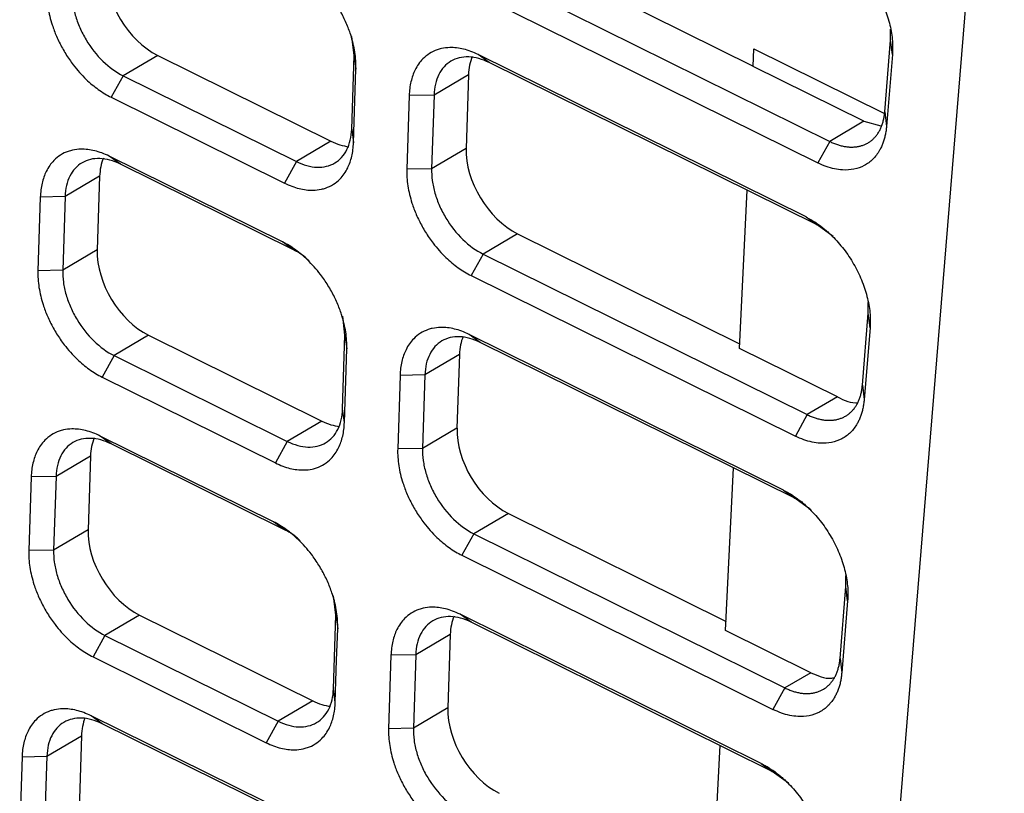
# Model space of a CAD drawing. Header units: millimetres. Extents: x -508 to 796, y -404 to 760.
# Tile 30 of 116: x 602 to 629, y -360 to -338. Entities that reach past the tile are written whole.
import ezdxf

# ---------------------------------------------------------------- set-up
doc = ezdxf.new("R2010")
doc.units = ezdxf.units.MM

msp = doc.modelspace()

# ---------------------------------------------------------------- linework, layer by layer
at = {"color": 7, "linetype": 'Continuous', "lineweight": 25}
for p, q in [((623.279, -400.426), (629.477, -324.716)), ((615.914, -336.593), (622.345, -339.78)), ((614.934, -337.17), (624.519, -341.92)), ((614.594, -337.781), (624.179, -342.531)), ((626.249, -339.041), (626.244, -338.734)), ((611.015, -339.478), (610.952, -338.936)), ((626.082, -341.083), (626.249, -339.041)), ((626.299, -339.45), (626.249, -339.041)), ((622.345, -339.788), (622.369, -339.288)), ((622.369, -339.288), (626.071, -341.123)), ((605.44, -339.478), (604.46, -340.055)), ((605.44, -339.478), (610.358, -341.915)), ((610.947, -341.569), (611.015, -339.478)), ((611.015, -339.478), (611.067, -339.866)), ((623.847, -344.066), (614.54, -339.454)), ((614.853, -339.68), (614.54, -339.454)), ((626.299, -339.45), (626.132, -341.492)), ((624.16, -344.292), (614.853, -339.68)), ((625.491, -341.347), (622.345, -339.788)), ((604.46, -340.055), (604.121, -340.666)), ((604.46, -340.055), (609.379, -342.493)), ((614.264, -340.026), (613.285, -340.603)), ((614.264, -340.026), (614.196, -342.117)), ((604.121, -340.666), (609.039, -343.103)), ((612.58, -340.616), (612.512, -342.706)), ((613.285, -340.603), (612.58, -340.616)), ((613.285, -340.603), (613.217, -342.694)), ((626.082, -341.083), (626.132, -341.492)), ((610.947, -341.569), (610.999, -341.956)), ((625.491, -341.347), (624.519, -341.92)), ((625.491, -341.347), (625.969, -341.48)), ((610.358, -341.915), (609.379, -342.493)), ((614.196, -342.117), (613.217, -342.694)), ((624.519, -341.92), (624.179, -342.531)), ((608.985, -344.776), (604.066, -342.339)), ((604.379, -342.565), (604.066, -342.339)), ((609.297, -345.002), (604.379, -342.565)), ((609.379, -342.493), (609.039, -343.103)), ((613.217, -342.694), (612.512, -342.706)), ((603.79, -342.911), (602.811, -343.488)), ((603.79, -342.911), (603.722, -345.002)), ((602.106, -343.501), (602.038, -345.591)), ((602.811, -343.488), (602.106, -343.501)), ((602.811, -343.488), (602.743, -345.579)), ((621.955, -347.799), (622.173, -343.308)), ((623.847, -344.066), (624.16, -344.292)), ((624.618, -344.623), (624.16, -344.292)), ((615.655, -344.54), (614.676, -345.117)), ((615.655, -344.54), (621.961, -347.665)), ((609.297, -345.002), (608.985, -344.776)), ((603.722, -345.002), (602.743, -345.579)), ((614.676, -345.117), (614.336, -345.728)), ((614.676, -345.117), (623.884, -349.68)), ((602.743, -345.579), (602.038, -345.591)), ((614.336, -345.728), (623.544, -350.291)), ((625.614, -346.802), (625.609, -346.495)), ((610.756, -347.425), (610.694, -346.883)), ((625.447, -348.843), (625.614, -346.802)), ((625.664, -347.21), (625.614, -346.802)), ((605.181, -347.425), (604.202, -348.002)), ((605.181, -347.425), (610.1, -349.862)), ((610.688, -349.516), (610.756, -347.425)), ((610.756, -347.425), (610.808, -347.813)), ((623.212, -351.826), (614.281, -347.401)), ((614.594, -347.627), (614.281, -347.401)), ((625.664, -347.21), (625.497, -349.252)), ((623.525, -352.052), (614.594, -347.627)), ((604.202, -348.002), (603.862, -348.613)), ((604.202, -348.002), (609.12, -350.44)), ((614.006, -347.973), (613.026, -348.55)), ((614.006, -347.973), (613.937, -350.064)), ((624.737, -349.177), (621.955, -347.799)), ((612.321, -348.563), (612.253, -350.653)), ((613.026, -348.55), (612.321, -348.563)), ((613.026, -348.55), (612.958, -350.641)), ((603.862, -348.613), (608.781, -351.05)), ((625.447, -348.843), (625.497, -349.252)), ((624.737, -349.177), (623.884, -349.68)), ((610.74, -349.904), (610.688, -349.516)), ((623.884, -349.68), (623.544, -350.291)), ((610.1, -349.862), (609.12, -350.44)), ((613.937, -350.064), (612.958, -350.641)), ((608.726, -352.723), (603.808, -350.286)), ((604.12, -350.512), (603.808, -350.286)), ((609.039, -352.949), (604.12, -350.512)), ((609.12, -350.44), (608.781, -351.05)), ((612.958, -350.641), (612.253, -350.653)), ((603.532, -350.858), (602.553, -351.435)), ((603.532, -350.858), (603.464, -352.949)), ((621.565, -355.81), (621.789, -351.192)), ((601.848, -351.448), (601.78, -353.539)), ((602.553, -351.435), (601.848, -351.448)), ((602.553, -351.435), (602.484, -353.526)), ((623.212, -351.826), (623.525, -352.052)), ((623.983, -352.384), (623.525, -352.052)), ((615.396, -352.487), (614.417, -353.064)), ((615.396, -352.487), (621.577, -355.55)), ((609.039, -352.949), (608.726, -352.723)), ((603.464, -352.949), (602.484, -353.526)), ((614.417, -353.064), (614.077, -353.675)), ((614.417, -353.064), (623.249, -357.441)), ((602.484, -353.526), (601.78, -353.539)), ((614.077, -353.675), (622.909, -358.051)), ((624.979, -354.562), (624.974, -354.255)), ((624.812, -356.604), (624.979, -354.562)), ((625.029, -354.971), (624.979, -354.562)), ((610.498, -355.373), (610.435, -354.83)), ((625.029, -354.971), (624.862, -357.012)), ((604.923, -355.372), (603.943, -355.95)), ((604.923, -355.372), (609.841, -357.809)), ((610.43, -357.463), (610.498, -355.373)), ((610.498, -355.373), (610.55, -355.76)), ((622.577, -359.587), (614.023, -355.348)), ((614.336, -355.574), (614.023, -355.348)), ((622.889, -359.813), (614.336, -355.574)), ((623.982, -357.008), (621.565, -355.81)), ((603.943, -355.95), (603.603, -356.56)), ((603.943, -355.95), (608.862, -358.387)), ((613.747, -355.92), (612.768, -356.497)), ((613.747, -355.92), (613.679, -358.011)), ((603.603, -356.56), (608.522, -358.997)), ((612.063, -356.51), (611.995, -358.601)), ((612.768, -356.497), (612.063, -356.51)), ((612.768, -356.497), (612.7, -358.588)), ((624.812, -356.604), (624.862, -357.012)), ((623.982, -357.008), (623.249, -357.441)), ((610.482, -357.851), (610.43, -357.463)), ((623.249, -357.441), (622.909, -358.051)), ((609.841, -357.809), (608.862, -358.387)), ((613.679, -358.011), (612.7, -358.588)), ((608.468, -360.671), (603.549, -358.233)), ((603.862, -358.459), (603.549, -358.233)), ((608.862, -358.387), (608.522, -358.997)), ((608.78, -360.896), (603.862, -358.459)), ((612.7, -358.588), (611.995, -358.601)), ((602.294, -359.383), (603.273, -358.805)), ((603.273, -358.805), (603.205, -360.896)), ((621.174, -363.821), (621.405, -359.077)), ((601.589, -359.395), (601.521, -361.486)), ((601.589, -359.395), (602.294, -359.383)), ((602.294, -359.383), (602.226, -361.473)), ((622.577, -359.587), (622.889, -359.813)), ((623.348, -360.144), (622.889, -359.813))]:
    msp.add_line(p, q, dxfattribs=at)
at = {"color": 7, "linetype": 'Continuous', "lineweight": 25, "flags": 128}
for points in [[(610.999, -341.956), (611.018, -341.359), (611.037, -340.762), (611.067, -339.866)], [(610.74, -349.904), (610.76, -349.306), (610.779, -348.709), (610.808, -347.813)], [(610.482, -357.851), (610.501, -357.253), (610.52, -356.656), (610.55, -355.76)]]:
    msp.add_lwpolyline(points, dxfattribs=at)
at = {"color": 7, "linetype": 'Continuous', "lineweight": 25}
for centre, start_param, end_param in [((605.494, -337.805), 0.77479, 2.345586), ((615.777, -340.776), 0.433588, 0.77479), ((610.413, -340.242), 2.345586, 2.684014), ((615.709, -342.867), 0.77479, 2.345586), ((605.304, -343.661), 0.433587, 0.77479), ((605.236, -345.752), 0.77479, 2.345586), ((615.519, -348.723), 0.433584, 0.77479), ((610.154, -348.189), 2.345586, 2.684014), ((615.451, -350.814), 0.77479, 2.345586), ((605.045, -351.608), 0.433587, 0.77479), ((604.977, -353.699), 0.77479, 2.345586), ((615.26, -356.67), 0.433585, 0.77479), ((609.895, -356.136), 2.345586, 2.684014), ((615.192, -358.761), 0.77479, 2.345586), ((604.786, -359.555), 0.433587, 0.77479)]:
    msp.add_ellipse(centre, major_axis=(-1.043, 1.706), ratio=0.643206, start_param=start_param, end_param=end_param, dxfattribs=at)
for points, knots in [([(624.483, -336.306), (624.519, -336.325), (624.593, -336.362), (624.702, -336.428), (624.81, -336.499), (624.916, -336.576), (625.021, -336.66), (625.124, -336.75), (625.308, -336.925), (625.561, -337.212), (625.844, -337.636), (626.069, -338.092), (626.199, -338.482), (626.267, -338.791), (626.298, -339.018), (626.311, -339.239), (626.303, -339.379), (626.299, -339.45)], [0, 0, 0, 0, 0.03605, 0.071794, 0.107355, 0.142853, 0.178413, 0.214158, 0.250208, 0.37502, 0.500028, 0.624842, 0.749858, 0.812614, 0.874792, 0.937039, 1, 1, 1, 1]), ([(611.067, -339.866), (611.069, -339.788), (611.066, -339.63), (611.04, -339.386), (610.991, -339.138), (610.914, -338.862), (610.82, -338.612), (610.691, -338.334), (610.538, -338.058), (610.341, -337.772), (610.144, -337.533), (609.91, -337.29), (609.61, -337.038), (609.367, -336.891), (609.243, -336.829)], [2, 2, 2, 2, 2.39035, 2.775768, 3.156837, 3.535805, 4.041584, 4.306056, 4.836291, 5.366218, 5.761923, 6.15618, 6.828092, 7.514685, 7.514685, 7.514685, 7.514685]), ([(602.297, -337.644), (602.294, -337.721), (602.297, -337.877), (602.323, -338.119), (602.372, -338.363), (602.448, -338.636), (602.542, -338.884), (602.67, -339.161), (602.823, -339.438), (603.02, -339.723), (603.218, -339.963), (603.452, -340.206), (603.753, -340.457), (603.997, -340.605), (604.121, -340.666)], [2, 2, 2, 2, 2.389251, 2.772469, 3.151716, 3.529104, 4.032913, 4.299983, 4.835336, 5.370284, 5.76971, 6.167614, 6.845535, 7.537971, 7.537971, 7.537971, 7.537971]), ([(603.002, -337.632), (602.998, -337.742), (603.005, -337.856), (603.037, -338.088), (603.062, -338.209), (603.132, -338.449), (603.175, -338.568), (603.279, -338.804), (603.34, -338.922), (603.541, -339.257), (603.706, -339.466), (604.064, -339.813), (604.261, -339.956), (604.46, -340.055)], [0, 0, 0, 0, 0.125, 0.125, 0.25, 0.25, 0.375, 0.375, 0.5, 0.5, 0.75, 0.75, 1, 1, 1, 1]), ([(614.54, -339.454), (614.47, -339.419), (614.331, -339.359), (614.125, -339.296), (613.926, -339.26), (613.713, -339.249), (613.529, -339.271), (613.334, -339.326), (613.15, -339.414), (612.976, -339.556), (612.843, -339.717), (612.721, -339.924), (612.618, -340.217), (612.584, -340.478), (612.58, -340.616)], [2, 2, 2, 2, 2.388853, 2.771405, 3.149771, 3.526121, 4.028412, 4.292937, 4.823211, 5.353071, 5.748675, 6.142803, 6.821889, 7.514682, 7.514682, 7.514682, 7.514682]), ([(614.853, -339.68), (614.753, -339.63), (614.654, -339.593), (614.459, -339.539), (614.362, -339.524), (614.176, -339.517), (614.087, -339.526), (613.919, -339.566), (613.838, -339.598), (613.621, -339.725), (613.502, -339.856), (613.338, -340.183), (613.291, -340.383), (613.285, -340.603)], [0, 0, 0, 0, 0.125, 0.125, 0.25, 0.25, 0.375, 0.375, 0.5, 0.5, 0.75, 0.75, 1, 1, 1, 1]), ([(624.519, -341.92), (624.556, -341.937), (624.629, -341.972), (624.738, -342.012), (624.847, -342.044), (624.954, -342.066), (625.06, -342.078), (625.162, -342.081), (625.262, -342.075), (625.358, -342.059), (625.45, -342.033), (625.537, -341.998), (625.619, -341.954), (625.696, -341.901), (625.767, -341.839), (625.831, -341.769), (625.889, -341.691), (625.94, -341.606), (625.984, -341.514), (626.02, -341.415), (626.049, -341.31), (626.071, -341.199), (626.078, -341.122), (626.082, -341.083)], [0, 0, 0, 0, 0.047714, 0.095418, 0.143112, 0.190797, 0.238472, 0.286137, 0.333793, 0.38144, 0.429076, 0.476704, 0.524322, 0.571931, 0.61953, 0.667121, 0.714702, 0.762274, 0.809837, 0.857391, 0.904936, 0.952473, 1, 1, 1, 1]), ([(609.379, -342.493), (609.479, -342.542), (609.578, -342.58), (609.772, -342.633), (609.87, -342.649), (610.056, -342.655), (610.145, -342.647), (610.313, -342.607), (610.394, -342.575), (610.611, -342.447), (610.73, -342.316), (610.894, -341.989), (610.94, -341.79), (610.947, -341.569)], [0, 0, 0, 0, 0.125, 0.125, 0.25, 0.25, 0.375, 0.375, 0.5, 0.5, 0.75, 0.75, 1, 1, 1, 1]), ([(626.132, -341.492), (626.128, -341.535), (626.12, -341.62), (626.097, -341.742), (626.068, -341.858), (626.032, -341.969), (625.988, -342.074), (625.903, -342.238), (625.754, -342.436), (625.506, -342.617), (625.215, -342.722), (624.924, -342.741), (624.656, -342.705), (624.419, -342.64), (624.259, -342.567), (624.179, -342.531)], [0, 0, 0, 0, 0.041984, 0.0836309, 0.1251093, 0.16659, 0.2082437, 0.2502388, 0.3750732, 0.5000947, 0.6249334, 0.7499569, 0.8333952, 0.9162966, 1, 1, 1, 1]), ([(604.066, -342.339), (603.996, -342.304), (603.857, -342.244), (603.652, -342.181), (603.452, -342.145), (603.239, -342.134), (603.055, -342.156), (602.86, -342.211), (602.677, -342.299), (602.502, -342.441), (602.369, -342.602), (602.247, -342.809), (602.144, -343.102), (602.111, -343.363), (602.106, -343.501)], [2, 2, 2, 2, 2.388853, 2.771406, 3.149772, 3.526122, 4.028412, 4.292937, 4.82321, 5.35307, 5.748674, 6.142802, 6.821886, 7.514678, 7.514678, 7.514678, 7.514678]), ([(609.039, -343.103), (609.109, -343.138), (609.248, -343.198), (609.454, -343.262), (609.654, -343.299), (609.867, -343.31), (610.051, -343.289), (610.247, -343.234), (610.431, -343.146), (610.606, -343.004), (610.739, -342.843), (610.86, -342.636), (610.962, -342.348), (610.994, -342.092), (610.999, -341.956)], [2, 2, 2, 2, 2.392132, 2.778002, 3.159744, 3.539541, 4.046537, 4.313564, 4.848894, 5.383912, 5.78343, 6.181429, 6.852799, 7.538086, 7.538086, 7.538086, 7.538086]), ([(604.379, -342.565), (604.279, -342.515), (604.18, -342.478), (603.985, -342.424), (603.888, -342.409), (603.702, -342.402), (603.613, -342.411), (603.445, -342.451), (603.364, -342.483), (603.147, -342.61), (603.028, -342.741), (602.864, -343.068), (602.817, -343.268), (602.811, -343.488)], [0, 0, 0, 0, 0.125, 0.125, 0.25, 0.25, 0.375, 0.375, 0.5, 0.5, 0.75, 0.75, 1, 1, 1, 1]), ([(612.512, -342.706), (612.509, -342.783), (612.512, -342.939), (612.539, -343.181), (612.587, -343.425), (612.663, -343.698), (612.757, -343.946), (612.885, -344.223), (613.038, -344.5), (613.236, -344.785), (613.433, -345.025), (613.668, -345.268), (613.968, -345.519), (614.212, -345.667), (614.336, -345.728)], [2, 2, 2, 2, 2.389254, 2.772474, 3.151724, 3.529114, 4.032929, 4.300003, 4.835362, 5.370314, 5.769741, 6.167647, 6.845573, 7.538014, 7.538014, 7.538014, 7.538014]), ([(613.217, -342.694), (613.214, -342.804), (613.22, -342.918), (613.252, -343.15), (613.278, -343.271), (613.347, -343.511), (613.391, -343.63), (613.494, -343.866), (613.555, -343.984), (613.757, -344.319), (613.921, -344.528), (614.279, -344.875), (614.476, -345.018), (614.676, -345.117)], [0, 0, 0, 0, 0.125, 0.125, 0.25, 0.25, 0.375, 0.375, 0.5, 0.5, 0.75, 0.75, 1, 1, 1, 1]), ([(623.847, -344.066), (623.884, -344.085), (623.958, -344.123), (624.067, -344.188), (624.175, -344.259), (624.281, -344.337), (624.386, -344.42), (624.489, -344.511), (624.673, -344.686), (624.926, -344.972), (625.209, -345.397), (625.434, -345.852), (625.564, -346.243), (625.632, -346.551), (625.663, -346.778), (625.676, -346.999), (625.668, -347.14), (625.664, -347.21)], [0, 0, 0, 0, 0.03605, 0.071795, 0.107355, 0.142853, 0.178414, 0.214158, 0.250208, 0.37502, 0.500028, 0.624842, 0.749858, 0.812614, 0.874792, 0.937039, 1, 1, 1, 1]), ([(610.808, -347.813), (610.811, -347.735), (610.808, -347.577), (610.781, -347.333), (610.732, -347.085), (610.655, -346.809), (610.561, -346.559), (610.432, -346.281), (610.279, -346.005), (610.083, -345.72), (609.886, -345.48), (609.652, -345.237), (609.352, -344.986), (609.108, -344.838), (608.985, -344.776)], [2, 2, 2, 2, 2.39035, 2.775768, 3.156837, 3.535805, 4.041584, 4.306056, 4.836291, 5.366218, 5.761923, 6.15618, 6.828092, 7.514686, 7.514686, 7.514686, 7.514686]), ([(609.739, -345.315), (609.702, -345.278), (609.566, -345.139), (609.411, -345.06), (609.297, -345.002)], [0, 0, 0, 0, 0.26806, 1, 1, 1, 1]), ([(602.038, -345.591), (602.036, -345.668), (602.038, -345.825), (602.065, -346.066), (602.113, -346.31), (602.19, -346.583), (602.283, -346.831), (602.411, -347.108), (602.565, -347.385), (602.762, -347.67), (602.96, -347.91), (603.194, -348.153), (603.494, -348.404), (603.738, -348.552), (603.862, -348.613)], [2, 2, 2, 2, 2.389251, 2.772469, 3.151715, 3.529102, 4.032911, 4.299981, 4.835334, 5.370281, 5.769707, 6.167611, 6.845531, 7.537966, 7.537966, 7.537966, 7.537966]), ([(602.743, -345.579), (602.74, -345.689), (602.746, -345.803), (602.778, -346.035), (602.804, -346.156), (602.873, -346.396), (602.917, -346.515), (603.02, -346.751), (603.081, -346.869), (603.283, -347.204), (603.447, -347.413), (603.805, -347.76), (604.002, -347.903), (604.202, -348.002)], [0, 0, 0, 0, 0.125, 0.125, 0.25, 0.25, 0.375, 0.375, 0.5, 0.5, 0.75, 0.75, 1, 1, 1, 1]), ([(614.281, -347.401), (614.212, -347.366), (614.072, -347.306), (613.867, -347.243), (613.668, -347.207), (613.455, -347.196), (613.271, -347.218), (613.076, -347.273), (612.892, -347.361), (612.718, -347.503), (612.585, -347.664), (612.462, -347.871), (612.359, -348.164), (612.326, -348.425), (612.321, -348.563)], [2, 2, 2, 2, 2.388853, 2.771406, 3.149773, 3.526125, 4.028417, 4.292943, 4.823218, 5.353077, 5.748681, 6.142808, 6.821892, 7.514685, 7.514685, 7.514685, 7.514685]), ([(614.594, -347.627), (614.494, -347.577), (614.396, -347.54), (614.201, -347.486), (614.104, -347.471), (613.917, -347.464), (613.829, -347.473), (613.66, -347.513), (613.58, -347.545), (613.363, -347.672), (613.244, -347.803), (613.08, -348.13), (613.033, -348.33), (613.026, -348.55)], [0, 0, 0, 0, 0.125, 0.125, 0.25, 0.25, 0.375, 0.375, 0.5, 0.5, 0.75, 0.75, 1, 1, 1, 1]), ([(623.884, -349.68), (623.921, -349.698), (623.994, -349.732), (624.103, -349.772), (624.212, -349.804), (624.319, -349.826), (624.424, -349.839), (624.527, -349.842), (624.627, -349.835), (624.723, -349.819), (624.814, -349.793), (624.902, -349.758), (624.984, -349.714), (625.06, -349.661), (625.131, -349.6), (625.196, -349.53), (625.254, -349.452), (625.305, -349.366), (625.349, -349.274), (625.385, -349.175), (625.414, -349.07), (625.435, -348.96), (625.443, -348.882), (625.447, -348.843)], [0, 0, 0, 0, 0.047714, 0.095418, 0.143112, 0.190797, 0.238472, 0.286138, 0.333793, 0.38144, 0.429077, 0.476704, 0.524322, 0.571931, 0.61953, 0.667121, 0.714702, 0.762274, 0.809837, 0.857391, 0.904936, 0.952473, 1, 1, 1, 1]), ([(625.497, -349.252), (625.493, -349.295), (625.484, -349.38), (625.462, -349.502), (625.433, -349.618), (625.397, -349.729), (625.353, -349.834), (625.268, -349.998), (625.118, -350.196), (624.871, -350.377), (624.579, -350.482), (624.289, -350.501), (624.02, -350.465), (623.784, -350.4), (623.624, -350.327), (623.544, -350.291)], [0, 0, 0, 0, 0.041986, 0.083633, 0.125112, 0.166592, 0.208245, 0.250239, 0.375071, 0.500095, 0.624938, 0.749957, 0.833395, 0.916296, 1, 1, 1, 1]), ([(624.737, -349.177), (624.937, -349.273), (625.139, -349.37), (625.306, -349.335), (625.307, -349.334)], [0, 0, 0, 0, 0.993612, 1, 1, 1, 1]), ([(609.12, -350.44), (609.22, -350.489), (609.319, -350.527), (609.514, -350.58), (609.611, -350.596), (609.797, -350.602), (609.886, -350.594), (610.055, -350.554), (610.135, -350.522), (610.352, -350.394), (610.471, -350.264), (610.635, -349.936), (610.682, -349.737), (610.688, -349.516)], [0, 0, 0, 0, 0.125, 0.125, 0.25, 0.25, 0.375, 0.375, 0.5, 0.5, 0.75, 0.75, 1, 1, 1, 1]), ([(608.781, -351.05), (608.851, -351.085), (608.99, -351.145), (609.195, -351.209), (609.395, -351.246), (609.609, -351.257), (609.793, -351.236), (609.989, -351.181), (610.173, -351.093), (610.348, -350.951), (610.481, -350.79), (610.602, -350.583), (610.703, -350.295), (610.736, -350.039), (610.74, -349.904)], [2, 2, 2, 2, 2.392132, 2.778002, 3.159744, 3.539542, 4.046537, 4.313564, 4.848894, 5.383912, 5.783431, 6.181429, 6.8528, 7.538087, 7.538087, 7.538087, 7.538087]), ([(603.808, -350.286), (603.738, -350.252), (603.599, -350.191), (603.393, -350.128), (603.194, -350.092), (602.981, -350.081), (602.797, -350.103), (602.602, -350.158), (602.418, -350.247), (602.244, -350.388), (602.111, -350.549), (601.988, -350.757), (601.885, -351.049), (601.852, -351.31), (601.848, -351.448)], [2, 2, 2, 2, 2.388853, 2.771406, 3.149772, 3.526122, 4.028412, 4.292937, 4.82321, 5.35307, 5.748674, 6.142802, 6.821886, 7.514678, 7.514678, 7.514678, 7.514678]), ([(604.12, -350.512), (604.02, -350.463), (603.922, -350.425), (603.727, -350.371), (603.63, -350.356), (603.443, -350.349), (603.355, -350.358), (603.186, -350.398), (603.106, -350.43), (602.889, -350.558), (602.77, -350.688), (602.606, -351.016), (602.559, -351.215), (602.553, -351.435)], [0, 0, 0, 0, 0.125, 0.125, 0.25, 0.25, 0.375, 0.375, 0.5, 0.5, 0.75, 0.75, 1, 1, 1, 1]), ([(612.253, -350.653), (612.251, -350.73), (612.254, -350.887), (612.28, -351.128), (612.328, -351.372), (612.405, -351.645), (612.498, -351.893), (612.626, -352.17), (612.78, -352.447), (612.977, -352.732), (613.175, -352.972), (613.409, -353.215), (613.71, -353.466), (613.954, -353.614), (614.077, -353.675)], [2, 2, 2, 2, 2.389254, 2.772475, 3.151725, 3.529115, 4.03293, 4.300004, 4.835363, 5.370316, 5.769745, 6.167652, 6.845578, 7.53802, 7.53802, 7.53802, 7.53802]), ([(612.958, -350.641), (612.955, -350.751), (612.962, -350.865), (612.994, -351.097), (613.019, -351.218), (613.089, -351.458), (613.132, -351.577), (613.236, -351.813), (613.297, -351.931), (613.498, -352.266), (613.663, -352.475), (614.02, -352.822), (614.217, -352.965), (614.417, -353.064)], [0, 0, 0, 0, 0.125, 0.125, 0.25, 0.25, 0.375, 0.375, 0.5, 0.5, 0.75, 0.75, 1, 1, 1, 1]), ([(623.212, -351.826), (623.249, -351.845), (623.322, -351.883), (623.432, -351.948), (623.539, -352.02), (623.646, -352.097), (623.75, -352.181), (623.853, -352.271), (624.038, -352.446), (624.291, -352.732), (624.573, -353.157), (624.799, -353.612), (624.929, -354.003), (624.996, -354.311), (625.028, -354.538), (625.041, -354.76), (625.033, -354.9), (625.029, -354.971)], [0, 0, 0, 0, 0.03605, 0.071795, 0.107355, 0.142854, 0.178414, 0.214158, 0.250208, 0.37502, 0.500028, 0.624843, 0.749858, 0.812614, 0.874792, 0.937039, 1, 1, 1, 1]), ([(610.55, -355.76), (610.552, -355.682), (610.549, -355.524), (610.523, -355.28), (610.474, -355.032), (610.397, -354.756), (610.302, -354.506), (610.174, -354.228), (610.021, -353.952), (609.824, -353.667), (609.627, -353.427), (609.393, -353.184), (609.093, -352.933), (608.85, -352.785), (608.726, -352.723)], [2, 2, 2, 2, 2.39035, 2.775768, 3.156837, 3.535805, 4.041584, 4.306056, 4.836291, 5.366218, 5.761923, 6.15618, 6.828092, 7.514686, 7.514686, 7.514686, 7.514686]), ([(609.481, -353.262), (609.444, -353.225), (609.307, -353.086), (609.152, -353.007), (609.039, -352.949)], [0, 0, 0, 0, 0.26806, 1, 1, 1, 1]), ([(601.78, -353.539), (601.777, -353.615), (601.78, -353.772), (601.806, -354.013), (601.855, -354.257), (601.931, -354.53), (602.024, -354.778), (602.153, -355.056), (602.306, -355.332), (602.503, -355.618), (602.701, -355.857), (602.935, -356.1), (603.236, -356.351), (603.48, -356.499), (603.603, -356.56)], [2, 2, 2, 2, 2.389251, 2.772469, 3.151715, 3.529102, 4.032911, 4.299981, 4.835334, 5.370281, 5.769707, 6.167611, 6.845531, 7.537966, 7.537966, 7.537966, 7.537966]), ([(602.484, -353.526), (602.481, -353.637), (602.488, -353.75), (602.52, -353.982), (602.545, -354.103), (602.615, -354.343), (602.658, -354.462), (602.762, -354.698), (602.823, -354.816), (603.024, -355.151), (603.189, -355.36), (603.547, -355.708), (603.744, -355.851), (603.943, -355.95)], [0, 0, 0, 0, 0.125, 0.125, 0.25, 0.25, 0.375, 0.375, 0.5, 0.5, 0.75, 0.75, 1, 1, 1, 1]), ([(614.023, -355.348), (613.953, -355.314), (613.814, -355.253), (613.608, -355.19), (613.409, -355.154), (613.196, -355.143), (613.012, -355.165), (612.817, -355.22), (612.633, -355.309), (612.459, -355.45), (612.326, -355.611), (612.204, -355.819), (612.101, -356.111), (612.067, -356.372), (612.063, -356.51)], [2, 2, 2, 2, 2.388853, 2.771406, 3.149772, 3.526124, 4.028415, 4.292941, 4.823215, 5.353074, 5.748677, 6.142805, 6.82189, 7.514683, 7.514683, 7.514683, 7.514683]), ([(614.336, -355.574), (614.236, -355.525), (614.137, -355.487), (613.942, -355.433), (613.845, -355.418), (613.659, -355.411), (613.57, -355.42), (613.401, -355.46), (613.321, -355.492), (613.104, -355.62), (612.985, -355.75), (612.821, -356.078), (612.774, -356.277), (612.768, -356.497)], [0, 0, 0, 0, 0.125, 0.125, 0.25, 0.25, 0.375, 0.375, 0.5, 0.5, 0.75, 0.75, 1, 1, 1, 1]), ([(623.249, -357.441), (623.285, -357.458), (623.358, -357.492), (623.468, -357.533), (623.577, -357.565), (623.684, -357.587), (623.789, -357.599), (623.892, -357.602), (623.991, -357.596), (624.087, -357.579), (624.179, -357.554), (624.266, -357.519), (624.349, -357.475), (624.425, -357.422), (624.496, -357.36), (624.561, -357.29), (624.619, -357.212), (624.67, -357.127), (624.713, -357.034), (624.75, -356.935), (624.779, -356.83), (624.8, -356.72), (624.808, -356.643), (624.812, -356.604)], [0, 0, 0, 0, 0.047714, 0.095418, 0.143112, 0.190797, 0.238472, 0.286137, 0.333793, 0.38144, 0.429076, 0.476704, 0.524322, 0.571931, 0.61953, 0.667121, 0.714702, 0.762274, 0.809837, 0.857391, 0.904936, 0.952473, 1, 1, 1, 1]), ([(624.862, -357.012), (624.858, -357.055), (624.849, -357.141), (624.827, -357.262), (624.798, -357.379), (624.761, -357.489), (624.717, -357.594), (624.633, -357.758), (624.483, -357.957), (624.236, -358.138), (623.944, -358.243), (623.653, -358.262), (623.385, -358.226), (623.148, -358.161), (622.989, -358.088), (622.909, -358.051)], [0, 0, 0, 0, 0.0419845, 0.0836317, 0.1251103, 0.1665909, 0.2082442, 0.2502389, 0.375072, 0.5000946, 0.6249351, 0.7499569, 0.8333962, 0.9162976, 1, 1, 1, 1]), ([(623.982, -357.008), (624.181, -357.097), (624.423, -357.204), (624.622, -357.152), (624.658, -357.143)], [0, 0, 0, 0, 0.820783, 1, 1, 1, 1]), ([(608.862, -358.387), (608.962, -358.436), (609.061, -358.474), (609.255, -358.527), (609.353, -358.543), (609.539, -358.549), (609.627, -358.541), (609.796, -358.501), (609.876, -358.469), (610.094, -358.341), (610.213, -358.211), (610.376, -357.883), (610.423, -357.684), (610.43, -357.463)], [0, 0, 0, 0, 0.125, 0.125, 0.25, 0.25, 0.375, 0.375, 0.5, 0.5, 0.75, 0.75, 1, 1, 1, 1]), ([(603.549, -358.233), (603.479, -358.199), (603.34, -358.138), (603.134, -358.075), (602.935, -358.039), (602.722, -358.028), (602.538, -358.05), (602.343, -358.105), (602.159, -358.194), (601.985, -358.335), (601.852, -358.496), (601.73, -358.704), (601.627, -358.996), (601.594, -359.257), (601.589, -359.395)], [2, 2, 2, 2, 2.388853, 2.771406, 3.149772, 3.526122, 4.028412, 4.292937, 4.823211, 5.35307, 5.748674, 6.142802, 6.821886, 7.514678, 7.514678, 7.514678, 7.514678]), ([(608.522, -358.997), (608.592, -359.032), (608.731, -359.093), (608.937, -359.156), (609.136, -359.193), (609.35, -359.204), (609.534, -359.183), (609.73, -359.128), (609.914, -359.04), (610.089, -358.898), (610.222, -358.737), (610.343, -358.531), (610.445, -358.242), (610.477, -357.986), (610.482, -357.851)], [2, 2, 2, 2, 2.392132, 2.778002, 3.159744, 3.539542, 4.046537, 4.313564, 4.848894, 5.383912, 5.783431, 6.181429, 6.8528, 7.538087, 7.538087, 7.538087, 7.538087]), ([(603.862, -358.459), (603.762, -358.41), (603.663, -358.372), (603.468, -358.319), (603.371, -358.303), (603.185, -358.296), (603.096, -358.305), (602.928, -358.345), (602.847, -358.377), (602.63, -358.505), (602.511, -358.635), (602.347, -358.963), (602.3, -359.162), (602.294, -359.383)], [0, 0, 0, 0, 0.125, 0.125, 0.25, 0.25, 0.375, 0.375, 0.5, 0.5, 0.75, 0.75, 1, 1, 1, 1]), ([(611.995, -358.601), (611.992, -358.677), (611.995, -358.834), (612.022, -359.075), (612.07, -359.319), (612.146, -359.592), (612.24, -359.84), (612.368, -360.118), (612.521, -360.394), (612.719, -360.68), (612.916, -360.919), (613.151, -361.162), (613.451, -361.413), (613.695, -361.561), (613.819, -361.622)], [2, 2, 2, 2, 2.389255, 2.772476, 3.151726, 3.529116, 4.032931, 4.300005, 4.835365, 5.370319, 5.769748, 6.167655, 6.845582, 7.538024, 7.538024, 7.538024, 7.538024]), ([(612.7, -358.588), (612.697, -358.699), (612.703, -358.812), (612.735, -359.044), (612.761, -359.165), (612.83, -359.405), (612.874, -359.524), (612.977, -359.76), (613.038, -359.878), (613.24, -360.213), (613.404, -360.422), (613.762, -360.77), (613.959, -360.913), (614.159, -361.012)], [0, 0, 0, 0, 0.125, 0.125, 0.25, 0.25, 0.375, 0.375, 0.5, 0.5, 0.75, 0.75, 1, 1, 1, 1]), ([(622.577, -359.587), (622.614, -359.606), (622.687, -359.644), (622.796, -359.709), (622.904, -359.78), (623.01, -359.857), (623.115, -359.941), (623.218, -360.031), (623.403, -360.207), (623.656, -360.493), (623.938, -360.917), (624.164, -361.373), (624.293, -361.763), (624.361, -362.072), (624.392, -362.299), (624.405, -362.52), (624.398, -362.661), (624.394, -362.731)], [0, 0, 0, 0, 0.03605, 0.071795, 0.107356, 0.142854, 0.178414, 0.214158, 0.250208, 0.37502, 0.500028, 0.624843, 0.749858, 0.812614, 0.874791, 0.937039, 1, 1, 1, 1])]:
    msp.add_open_spline(points, degree=3, knots=knots, dxfattribs=at)

doc.saveas('drawing.dxf')
